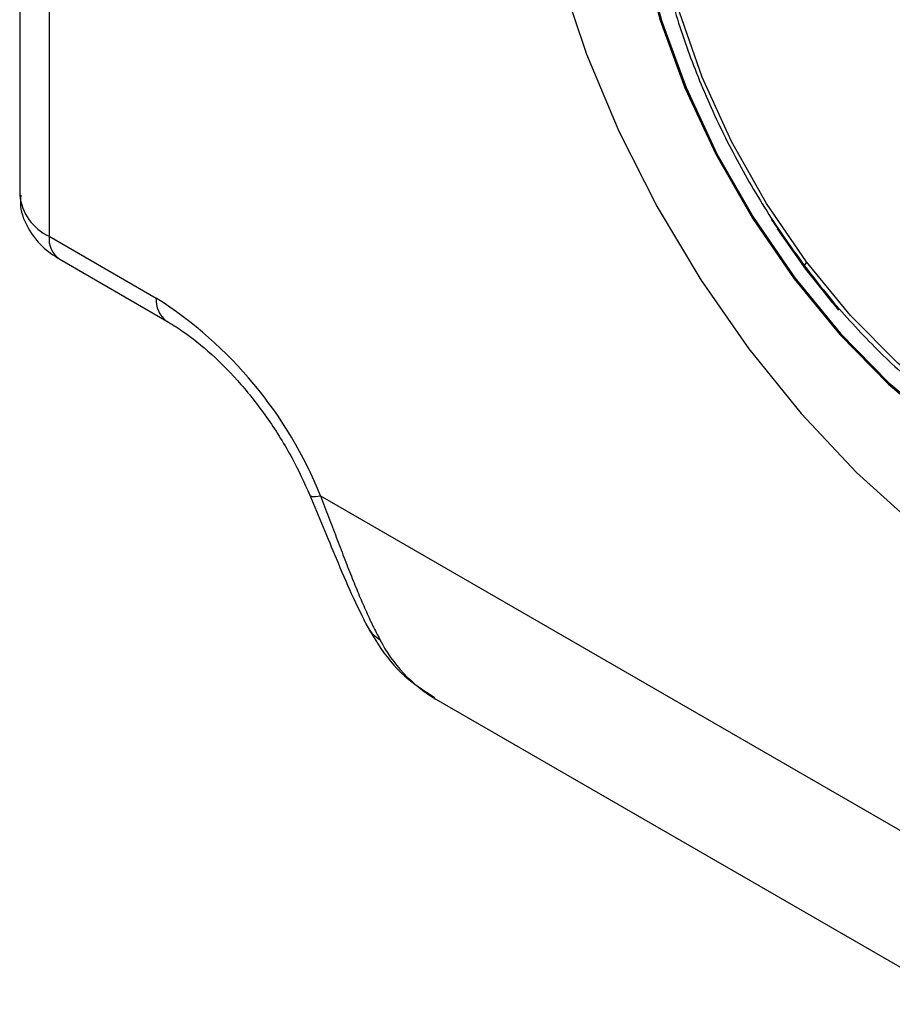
# Model space of a CAD drawing. Header units: millimetres. Extents: x 0 to 838, y 0 to 648.
# Tile 45 of 59: x 681 to 699, y 362 to 382. Entities that reach past the tile are written whole.
import ezdxf

# ---------------------------------------------------------------- set-up
doc = ezdxf.new("R2010")
doc.units = ezdxf.units.MM
doc.header["$LTSCALE"] = 3

msp = doc.modelspace()

# ---------------------------------------------------------------- linework, layer by layer
for p, q in [((681.199847, 436.608491), (681.199847, 378.225823)), ((681.785633, 435.792083), (681.785633, 377.409415)), ((681.785633, 377.409415), (683.906954, 376.184803)), ((681.992781, 376.95157), (684.114101, 375.726958)), ((687.166555, 372.261723), (699.81546, 364.959666)), ((689.45322, 368.23557), (699.932821, 362.185825))]:
    msp.add_line(p, q)
at = {"flags": 128}
for points in [[(692.79634, 392.593476), (692.206238, 391.739275), (691.745161, 390.737164), (691.419832, 389.601757), (691.234995, 388.34961), (691.193346, 386.998983), (691.295491, 385.56957), (691.539942, 384.082216), (691.923133, 382.55861), (692.439478, 381.020969), (693.081445, 379.491716), (693.839675, 377.99315), (694.70311, 376.547125), (695.65916, 375.174725), (696.693883, 373.895965), (697.79219, 372.729491), (698.938066, 371.692312), (700.114802, 370.799555), (701.305237, 370.064236), (701.649817, 369.882405)], [(696.798485, 376.899182), (696.005548, 378.058103), (695.311967, 379.288306), (694.733233, 380.562313), (694.282274, 381.851663), (693.969166, 383.127555), (693.800901, 384.361487), (693.781238, 385.525896), (693.910618, 386.59477), (694.186149, 387.544232), (694.601676, 388.353074), (695.147919, 389.003226), (695.812673, 389.480166), (696.581091, 389.77324), (697.436006, 389.8759), (698.358321, 389.785854), (699.327434, 389.505113), (700.321696, 389.039948), (701.318896, 388.40075), (702.29676, 387.601798), (703.233442, 386.66094), (704.10802, 385.599191)], [(694.448222, 389.381219), (693.945154, 388.626491), (693.576012, 387.722413), (693.34831, 386.68739), (693.266684, 385.542492), (693.332795, 384.311025), (693.545297, 383.01806), (693.899865, 381.689916), (694.389281, 380.353631), (695.003581, 379.036408), (695.73026, 377.765062), (696.554525, 376.565473), (697.459596, 375.462063), (698.427049, 374.477292), (699.437189, 373.631209), (700.469453, 372.941037), (701.502826, 372.420826), (702.516273, 372.081166), (703.489161, 371.928971), (704.401687, 371.96734), (704.529004, 371.988937)], [(693.312441, 386.05235), (693.294, 385.526485), (693.359862, 384.299654), (693.571565, 383.011555), (693.924798, 381.68841), (694.412372, 380.357155), (695.024359, 379.04489), (695.748303, 377.77833), (696.569466, 376.583256), (697.47113, 375.483999), (698.434942, 374.502935), (699.44128, 373.660037), (700.469658, 372.972463), (701.499142, 372.45421), (702.508774, 372.115828), (703.223414, 371.98627)], [(704.10802, 385.599191), (704.900956, 384.440271), (705.594538, 383.210067), (706.173272, 381.936061), (706.62423, 380.646711), (706.937339, 379.370819), (707.105604, 378.136886), (707.125266, 376.972478), (706.995887, 375.903604), (706.720356, 374.954141), (706.304828, 374.1453), (705.758586, 373.495147), (705.093831, 373.018207), (704.325414, 372.725134), (703.470499, 372.622473), (702.548183, 372.71252), (701.57907, 372.993261), (700.584809, 373.458426), (699.587608, 374.097624), (698.609745, 374.896576), (697.673062, 375.837434), (696.798485, 376.899182)], [(696.100442, 377.744367), (696.788237, 376.756961), (697.304779, 376.1042)], [(697.441106, 375.944013), (696.788857, 376.757319), (696.222791, 377.558777)], [(696.798485, 376.899182), (696.776911, 376.871149), (696.763612, 376.848316), (696.758947, 376.831303), (696.761473, 376.82227)], [(686.953162, 372.2792), (686.956462, 372.273153), (686.993581, 372.253282), (687.06452, 372.249423), (687.166555, 372.261723)]]:
    msp.add_lwpolyline(points, dxfattribs=at)
for centre, radius, start, end in [((682.200761, 378.325636), 1.005879, 185.6947993, 245.6253417), ((682.261319, 377.348851), 0.479526, 172.7441704, 235.9436492), ((684.408558, 376.135703), 0.504001, 174.4094472, 233.9604104), ((679.410571, 369.133151), 8.363207, 21.967927, 57.4769752), ((688.646151, 369.956084), 0.621754, 209.7674974, 240.7007685), ((690.93011, 370.741772), 2.908995, 207.1603359, 239.4894037)]:
    msp.add_arc(centre, radius, start, end)
for points, knots in [([(693.678587, 384.684917), (693.679076, 384.639404), (693.683547, 384.222516), (693.816581, 383.377163), (694.082687, 382.170792), (694.483236, 380.945166), (694.993496, 379.729892), (695.609573, 378.546176), (696.211383, 377.576194), (696.616028, 377.021609), (696.761466, 376.822279)], [0, 0, 0, 0, 0.018374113, 0.168300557, 0.318105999, 0.467755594, 0.617276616, 0.766722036, 0.916154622, 1, 1, 1, 1]), ([(681.220277, 378.22), (681.216158, 378.147736), (681.203057, 377.917829), (681.355724, 377.557077), (681.62552, 377.195962), (681.871508, 377.03227), (681.992781, 376.95157)], [0, 0, 0, 0, 0.1375689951, 0.437677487, 0.72277329, 1, 1, 1, 1]), ([(696.761466, 376.822279), (696.902238, 376.639737), (697.310181, 376.110748), (698.036855, 375.307268), (698.910498, 374.478649), (699.506889, 374.041588), (699.788015, 373.835566)], [0, 0, 0, 0, 0.153986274, 0.4462385, 0.738967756, 1, 1, 1, 1]), ([(684.114101, 375.726958), (684.214534, 375.665677), (684.508747, 375.486158), (685.012089, 375.082948), (685.595409, 374.487937), (686.136847, 373.788405), (686.60319, 373.040983), (686.840772, 372.523798), (686.953406, 372.278609)], [0, 0, 0, 0, 0.094372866, 0.276459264, 0.460258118, 0.645629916, 0.831999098, 1, 1, 1, 1]), ([(686.953563, 372.278248), (687.130497, 371.85074), (687.418773, 371.154209), (687.78965, 370.272944), (687.996141, 369.865171), (688.106266, 369.647701)], [0, 0, 0, 0, 0.425822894, 0.693784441, 1, 1, 1, 1]), ([(687.166555, 372.261723), (687.193205, 372.19209), (687.246493, 372.052854), (687.3247, 371.846512), (687.401819, 371.642491), (687.477916, 371.441185), (687.553222, 371.242814), (687.627925, 371.047661), (687.70222, 370.855999), (687.798567, 370.611714), (687.916825, 370.320961), (688.057086, 369.99558), (688.198869, 369.68819), (688.293859, 369.505984), (688.341883, 369.413867)], [0, 0, 0, 0, 0.062162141, 0.124298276, 0.186485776, 0.248801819, 0.311323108, 0.374125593, 0.43728421, 0.500872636, 0.62229776, 0.74565714, 0.871412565, 1, 1, 1, 1]), ([(688.100286, 369.658534), (688.183954, 369.516582), (688.410538, 369.132162), (688.842849, 368.636103), (689.252218, 368.378885), (689.430138, 368.267093)], [0, 0, 0, 0, 0.248684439, 0.673462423, 1, 1, 1, 1])]:
    msp.add_open_spline(points, degree=3, knots=knots)

doc.saveas('drawing.dxf')
